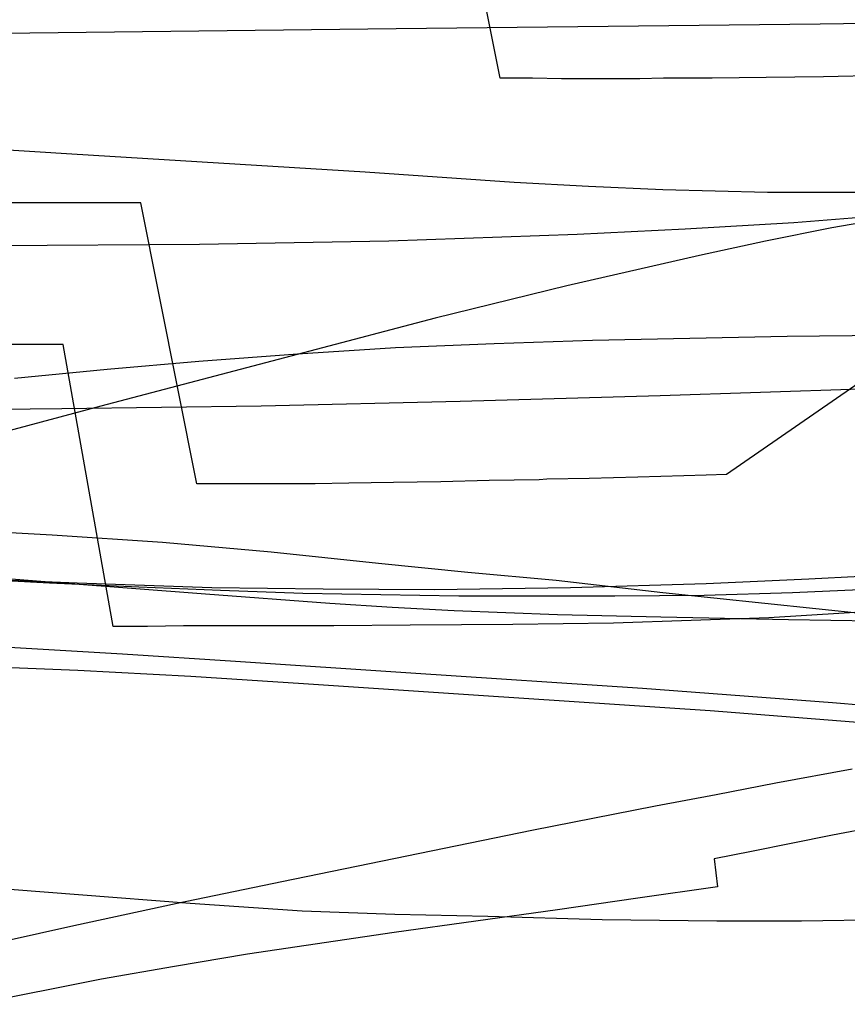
# Model space of a CAD drawing. Header units: millimetres. Extents: x 0 to 1298, y -1 to 755.
# Tile 169 of 179: x 244 to 366, y 166 to 312. Entities that reach past the tile are written whole.
import ezdxf

# ---------------------------------------------------------------- set-up
doc = ezdxf.new("R2010")
doc.units = ezdxf.units.MM
doc.layers.add('1', color=7, linetype='Continuous')

# ---------------------------------------------------------------- blocks, each defined once
blk = doc.blocks.new('PART002')
at = {"layer": '1'}
blk.add_lwpolyline([(389.7, 311.3), (362.2, 310.9), (299.4, 310.2), (236.8, 309.5)], dxfattribs=at)
blk = doc.blocks.new('PART012')
at = {"layer": '1'}
blk.add_lwpolyline([(369.9, 286), (354.4, 286), (338.9, 286.4), (327.9, 286.9), (316.9, 287.5), (294.8, 289), (251.4, 291.7), (195.7, 295.2)], dxfattribs=at)
blk = doc.blocks.new('PART014')
at = {"layer": '1'}
blk.add_lwpolyline([(374, 207.1), (345.9, 209.3), (311.6, 211.6), (285.7, 213.3), (269, 214.4), (252.3, 215.3), (231.3, 216.1)], dxfattribs=at)
blk = doc.blocks.new('PART016')
at = {"layer": '1'}
blk.add_lwpolyline([(376.3, 222.5), (357.5, 222.8), (338.6, 223.2), (323.3, 223.5), (308, 224.1), (298.8, 224.6), (289.6, 225.2), (271.2, 226.6), (249.9, 228.2), (228.7, 229.9)], dxfattribs=at)
blk = doc.blocks.new('PART017')
at = {"layer": '1'}
blk.add_lwpolyline([(382.5, 284), (363.9, 280.8), (354.1, 278.8), (344.3, 276.7), (324.7, 272.2), (305.2, 267.4), (285.7, 262.3), (255.7, 254.4), (240.8, 250.4)], dxfattribs=at)
blk = doc.blocks.new('PART019')
at = {"layer": '1'}
blk.add_lwpolyline([(366.9, 200.7), (355.6, 198.6), (346.8, 196.9), (337.8, 195.2), (319.5, 191.6), (282.5, 184), (267, 180.8), (251.7, 177.5), (236.4, 174.1)], dxfattribs=at)
blk = doc.blocks.new('PART025')
at = {"layer": '1'}
blk.add_lwpolyline([(369.1, 223.6), (338.9, 226.8), (323.1, 228.6), (310, 229.8), (296.8, 231.1), (280.9, 232.8), (264.8, 234.2), (248.5, 235.3), (234.2, 236.1)], dxfattribs=at)
blk = doc.blocks.new('PART026')
at = {"layer": '1'}
blk.add_lwpolyline([(378.1, 209.3), (364, 210.5), (335.9, 212.6), (301.6, 214.9), (275.6, 216.6), (258.9, 217.7), (242.1, 218.7)], dxfattribs=at)
blk = doc.blocks.new('PART029')
at = {"layer": '1'}
blk.add_lwpolyline([(375.8, 229.6), (360.5, 228.8), (345.3, 228.1), (325.2, 227.5), (305.1, 227.2), (288.6, 227.3), (272.1, 227.5), (252.2, 228.2), (232.4, 229)], dxfattribs=at)
blk = doc.blocks.new('PART031')
at = {"layer": '1'}
blk.add_lwpolyline([(373.1, 282.7), (358.3, 281.5), (342.2, 280.6), (326.2, 279.8), (298.3, 278.8), (270.3, 278.3), (240.2, 278.1)], dxfattribs=at)
blk = doc.blocks.new('PART032')
at = {"layer": '1'}
blk.add_lwpolyline([(371.4, 303.3), (362.7, 303.1), (354.2, 303), (346.2, 302.9), (339, 302.9), (335.5, 302.8), (323.9, 302.8), (319.6, 302.9), (314.8, 302.9), (306.5, 344.4)], dxfattribs=at)
blk = doc.blocks.new('PART037')
at = {"layer": '1'}
blk.add_lwpolyline([(368.2, 256.9), (338.5, 255.9), (308.9, 255.1), (279.4, 254.4), (249.9, 254), (221.8, 253.7)], dxfattribs=at)
blk = doc.blocks.new('PART039')
at = {"layer": '1'}
blk.add_lwpolyline([(372, 178.4), (359.4, 178.2), (346.9, 178.2), (329.9, 178.4), (313, 178.9), (299.2, 179.2), (285.5, 179.7), (268.9, 180.8), (252.4, 182.1), (233.3, 183.6)], dxfattribs=at)
blk = doc.blocks.new('PART042')
at = {"layer": '1'}
blk.add_lwpolyline([(377.7, 224.5), (354.6, 223.1), (331.6, 222.3), (316.7, 222.1), (301.5, 222), (290.2, 221.9), (267.9, 221.9), (262.6, 221.8), (257.5, 221.8), (250.1, 263.5), (0, 263.5)], dxfattribs=at)
blk = doc.blocks.new('PART043')
at = {"layer": '1'}
blk.add_lwpolyline([(386.1, 265), (357.3, 264.7), (328.5, 264.1), (313.9, 263.6), (299.3, 263), (284.8, 262.1), (270.2, 261), (256.6, 259.8), (242.9, 258.5)], dxfattribs=at)
blk = doc.blocks.new('PART045')
at = {"layer": '1'}
blk.add_lwpolyline([(370.3, 192.1), (364, 190.9), (357.9, 189.7), (352, 188.5), (346.5, 187.4), (347, 183.3), (335.2, 181.6), (323.3, 179.9), (299.1, 176.5), (277.4, 173.3), (266.6, 171.5), (255.8, 169.6), (237.2, 165.9)], dxfattribs=at)
blk = doc.blocks.new('PART050')
at = {"layer": '1'}
blk.add_lwpolyline([(370.3, 227.3), (358.1, 226.8), (345, 226.4), (331.8, 226.3), (308.7, 226.3), (285.6, 226.7), (273.4, 227.1), (261.3, 227.6), (248.1, 228.2), (235, 228.9)], dxfattribs=at)
blk = doc.blocks.new('PART055')
at = {"layer": '1'}
blk.add_lwpolyline([(372.1, 260.7), (348.3, 244.3), (345.3, 244.2), (342, 244.1), (335.2, 243.9), (328, 243.7), (321.7, 243.6), (320.6, 243.5), (313.2, 243.4), (306, 243.2), (299, 243.1), (292.4, 243), (287.4, 242.9), (269.9, 242.9), (261.6, 284.5), (0, 284.5)], dxfattribs=at)
blk = doc.blocks.new('PART114')
at = {"layer": '1'}
blk.add_lwpolyline([(389.7, 311.3), (362.2, 310.9), (299.4, 310.2), (236.8, 309.5)], dxfattribs=at)
blk = doc.blocks.new('PART120')
at = {"layer": '1'}
blk.add_lwpolyline([(369.9, 286), (354.4, 286), (338.9, 286.4), (327.9, 286.9), (316.9, 287.5), (294.8, 289), (251.4, 291.7), (195.7, 295.2)], dxfattribs=at)
blk = doc.blocks.new('PART122')
at = {"layer": '1'}
blk.add_lwpolyline([(374, 207.1), (345.9, 209.3), (311.6, 211.6), (285.7, 213.3), (269, 214.4), (252.3, 215.3), (231.3, 216.1)], dxfattribs=at)
blk = doc.blocks.new('PART124')
at = {"layer": '1'}
blk.add_lwpolyline([(376.3, 222.5), (357.5, 222.8), (338.6, 223.2), (323.3, 223.5), (308, 224.1), (298.8, 224.6), (289.6, 225.2), (271.2, 226.6), (249.9, 228.2), (228.7, 229.9)], dxfattribs=at)
blk = doc.blocks.new('PART125')
at = {"layer": '1'}
blk.add_lwpolyline([(382.5, 284), (363.9, 280.8), (354.1, 278.8), (344.3, 276.7), (324.7, 272.2), (305.2, 267.4), (285.7, 262.3), (255.7, 254.4), (240.8, 250.4)], dxfattribs=at)
blk = doc.blocks.new('PART127')
at = {"layer": '1'}
blk.add_lwpolyline([(366.9, 200.7), (355.6, 198.6), (346.8, 196.9), (337.8, 195.2), (319.5, 191.6), (282.5, 184), (267, 180.8), (251.7, 177.5), (236.4, 174.1)], dxfattribs=at)
blk = doc.blocks.new('PART132')
at = {"layer": '1'}
blk.add_lwpolyline([(369.1, 223.6), (338.9, 226.8), (323.1, 228.6), (310, 229.8), (296.8, 231.1), (280.9, 232.8), (264.8, 234.2), (248.5, 235.3), (234.2, 236.1)], dxfattribs=at)
blk = doc.blocks.new('PART133')
at = {"layer": '1'}
blk.add_lwpolyline([(378.1, 209.3), (364, 210.5), (335.9, 212.6), (301.6, 214.9), (275.6, 216.6), (258.9, 217.7), (242.1, 218.7)], dxfattribs=at)
blk = doc.blocks.new('PART135')
at = {"layer": '1'}
blk.add_lwpolyline([(375.8, 229.6), (360.5, 228.8), (345.3, 228.1), (325.2, 227.5), (305.1, 227.2), (288.6, 227.3), (272.1, 227.5), (252.2, 228.2), (232.4, 229)], dxfattribs=at)
blk = doc.blocks.new('PART136')
at = {"layer": '1'}
blk.add_lwpolyline([(373.1, 282.7), (358.3, 281.5), (342.2, 280.6), (326.2, 279.8), (298.3, 278.8), (270.3, 278.3), (240.2, 278.1)], dxfattribs=at)
blk = doc.blocks.new('PART137')
at = {"layer": '1'}
blk.add_lwpolyline([(371.4, 303.3), (362.7, 303.1), (354.2, 303), (346.2, 302.9), (339, 302.9), (335.5, 302.8), (323.9, 302.8), (319.6, 302.9), (314.8, 302.9), (306.5, 344.4)], dxfattribs=at)
blk = doc.blocks.new('PART139')
at = {"layer": '1'}
blk.add_lwpolyline([(368.2, 256.9), (338.5, 255.9), (308.9, 255.1), (279.4, 254.4), (249.9, 254), (221.8, 253.7)], dxfattribs=at)
blk = doc.blocks.new('PART141')
at = {"layer": '1'}
blk.add_lwpolyline([(372, 178.4), (359.4, 178.2), (346.9, 178.2), (329.9, 178.4), (313, 178.9), (299.2, 179.2), (285.5, 179.7), (268.9, 180.8), (252.4, 182.1), (233.3, 183.6)], dxfattribs=at)
blk = doc.blocks.new('PART144')
at = {"layer": '1'}
blk.add_lwpolyline([(377.7, 224.5), (354.6, 223.1), (331.6, 222.3), (316.7, 222.1), (301.5, 222), (290.2, 221.9), (267.9, 221.9), (262.6, 221.8), (257.5, 221.8), (250.1, 263.5), (0, 263.5)], dxfattribs=at)
blk = doc.blocks.new('PART145')
at = {"layer": '1'}
blk.add_lwpolyline([(386.1, 265), (357.3, 264.7), (328.5, 264.1), (313.9, 263.6), (299.3, 263), (284.8, 262.1), (270.2, 261), (256.6, 259.8), (242.9, 258.5)], dxfattribs=at)
blk = doc.blocks.new('PART147')
at = {"layer": '1'}
blk.add_lwpolyline([(370.3, 192.1), (364, 190.9), (357.9, 189.7), (352, 188.5), (346.5, 187.4), (347, 183.3), (335.2, 181.6), (323.3, 179.9), (299.1, 176.5), (277.4, 173.3), (266.6, 171.5), (255.8, 169.6), (237.2, 165.9)], dxfattribs=at)
blk = doc.blocks.new('PART151')
at = {"layer": '1'}
blk.add_lwpolyline([(370.3, 227.3), (358.1, 226.8), (345, 226.4), (331.8, 226.3), (308.7, 226.3), (285.6, 226.7), (273.4, 227.1), (261.3, 227.6), (248.1, 228.2), (235, 228.9)], dxfattribs=at)
blk = doc.blocks.new('PART156')
at = {"layer": '1'}
blk.add_lwpolyline([(372.1, 260.7), (348.3, 244.3), (345.3, 244.2), (342, 244.1), (335.2, 243.9), (328, 243.7), (321.7, 243.6), (320.6, 243.5), (313.2, 243.4), (306, 243.2), (299, 243.1), (292.4, 243), (287.4, 242.9), (269.9, 242.9), (261.6, 284.5), (0, 284.5)], dxfattribs=at)

msp = doc.modelspace()

# ---------------------------------------------------------------- block references
for name in ['PART002', 'PART114', 'PART032', 'PART137', 'PART012', 'PART120', 'PART031', 'PART136', 'PART037', 'PART139', 'PART017', 'PART125', 'PART055', 'PART156', 'PART025', 'PART132', 'PART043', 'PART145', 'PART042', 'PART144', 'PART016', 'PART124', 'PART050', 'PART151', 'PART029', 'PART135', 'PART019', 'PART127', 'PART026', 'PART133', 'PART014', 'PART122', 'PART039', 'PART141', 'PART045', 'PART147']:
    msp.add_blockref(name, (0, 0))

doc.saveas('drawing.dxf')
